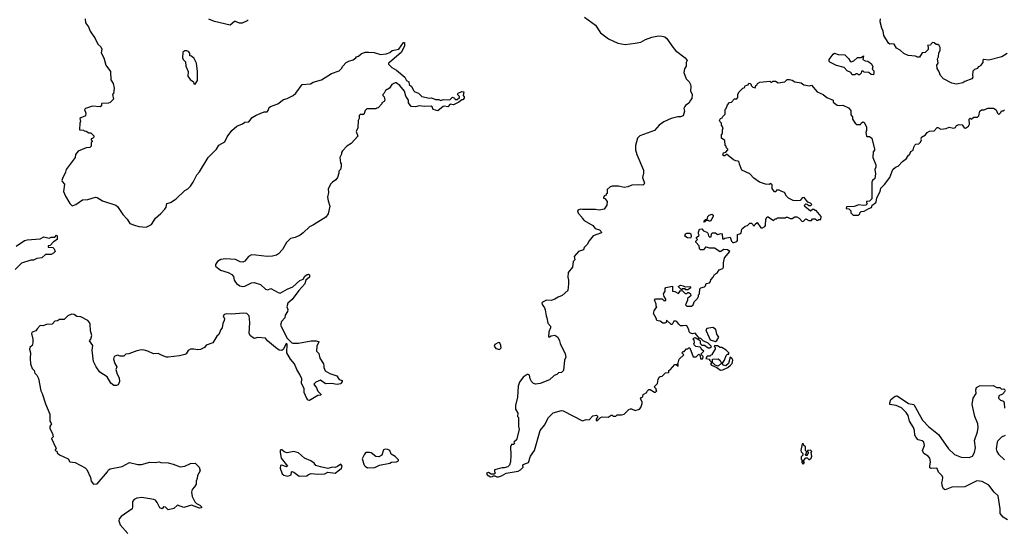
# Model space of a CAD drawing. Extents: x 2293139 to 2515392, y 824115 to 1006937.
# Tile 158 of 256: x 2402825 to 2413494, y 902790 to 908338. Entities that reach past the tile are written whole.
import ezdxf

# ---------------------------------------------------------------- set-up
doc = ezdxf.new("R2010")
doc.units = 0

msp = doc.modelspace()

# ---------------------------------------------------------------- linework, layer by layer
at = {"layer": '0CON10XD'}
for points in [[(2403536, 908346), (2403538, 908305), (2403571, 908261), (2403588, 908215), (2403644, 908134), (2403672, 908072), (2403703, 908043), (2403715, 908020), (2403708, 907978), (2403738, 907925), (2403758, 907845), (2403808, 907775), (2403812, 907685), (2403838, 907645), (2403850, 907595), (2403840, 907535), (2403832, 907525), (2403840, 907475), (2403805, 907440), (2403787, 907433), (2403715, 907430), (2403710, 907425), (2403712, 907405), (2403697, 907393), (2403615, 907399), (2403538, 907375), (2403528, 907365), (2403542, 907325), (2403538, 907295), (2403488, 907275), (2403476, 907265), (2403482, 907235), (2403477, 907217), (2403472, 907142), (2403515, 907140), (2403523, 907133), (2403545, 907130), (2403575, 907110), (2403595, 907110), (2403628, 907078), (2403630, 907065), (2403615, 907050), (2403600, 907045), (2403600, 907035), (2403610, 907025), (2403610, 907015), (2403600, 907005), (2403600, 906965), (2403585, 906952), (2403545, 906948), (2403457, 906913), (2403428, 906875), (2403426, 906844), (2403327, 906715), (2403323, 906685), (2403287, 906615), (2403282, 906595), (2403284, 906584), (2403309, 906555), (2403300, 906475), (2403321, 906425), (2403367, 906345), (2403395, 906320), (2403435, 906334), (2403505, 906384), (2403562, 906388), (2403645, 906414), (2403665, 906409), (2403723, 906373), (2403865, 906328), (2403883, 906313), (2403943, 906225), (2403990, 906175), (2404018, 906128), (2404070, 906110), (2404115, 906095), (2404195, 906087), (2404252, 906118), (2404295, 906184), (2404355, 906236), (2404399, 906285), (2404411, 906305), (2404418, 906345), (2404460, 906355), (2404520, 906395), (2404615, 906487), (2404648, 906505), (2404675, 906533), (2404704, 906575), (2404744, 906656), (2404775, 906690), (2404868, 906842), (2404959, 906935), (2404984, 906976), (2405049, 907015), (2405073, 907067), (2405123, 907135), (2405177, 907183), (2405241, 907209), (2405264, 907226), (2405308, 907232), (2405345, 907277), (2405388, 907302), (2405475, 907338), (2405505, 907340), (2405517, 907353), (2405528, 907385), (2405542, 907398), (2405622, 907425), (2405685, 907474), (2405725, 907484), (2405787, 907515), (2405818, 907542), (2405885, 907634), (2405975, 907643), (2406005, 907659), (2406095, 907687), (2406205, 907756), (2406286, 907784), (2406313, 907807), (2406328, 907835), (2406363, 907875), (2406390, 907890), (2406438, 907902), (2406466, 907924), (2406474, 907936), (2406497, 907943), (2406525, 907968), (2406570, 907985), (2406605, 907986), (2406665, 907981), (2406735, 907960), (2406795, 907967), (2406835, 907982), (2406860, 908005), (2406933, 908017), (2406985, 908090), (2406995, 908090), (2406996, 908055), (2406963, 907987), (2406832, 907875), (2406823, 907865), (2406823, 907855), (2406858, 907818), (2406909, 907789), (2406999, 907715), (2407017, 907677), (2407040, 907665), (2407044, 907635), (2407072, 907612), (2407096, 907566), (2407106, 907556), (2407145, 907543), (2407182, 907505), (2407264, 907486), (2407289, 907489), (2407331, 907471), (2407365, 907471), (2407387, 907463), (2407415, 907472), (2407485, 907470), (2407515, 907498), (2407536, 907486), (2407545, 907472), (2407565, 907472), (2407590, 907495), (2407590, 907505), (2407570, 907525), (2407577, 907543), (2407615, 907560), (2407638, 907555), (2407630, 907515), (2407642, 907502), (2407642, 907488), (2407625, 907470), (2407615, 907470), (2407585, 907442), (2407527, 907413), (2407488, 907422), (2407465, 907392), (2407425, 907400), (2407413, 907397), (2407355, 907348), (2407305, 907364), (2407294, 907394), (2407285, 907399), (2407212, 907398)], [(2405302, 908338), (2405290, 908325), (2405235, 908300), (2405205, 908300), (2405165, 908320), (2405153, 908317), (2405105, 908278), (2404935, 908319), (2404875, 908343)], [(2408945, 908366), (2409065, 908277), (2409118, 908195), (2409205, 908131), (2409305, 908084), (2409385, 908070), (2409495, 908082), (2409554, 908096), (2409605, 908123), (2409675, 908150), (2409748, 908162), (2409785, 908161), (2409815, 908153), (2409838, 908135), (2409891, 908055), (2409932, 908005), (2410037, 907925), (2410058, 907895), (2410048, 907875), (2410048, 907835), (2410030, 907805), (2410023, 907765), (2410048, 907695), (2410078, 907665), (2410092, 907635), (2410098, 907615), (2410092, 907565), (2410112, 907525), (2410110, 907485), (2410093, 907467), (2410076, 907434), (2410041, 907409), (2410033, 907397), (2410022, 907375), (2410027, 907345), (2410013, 907297), (2409986, 907284), (2409955, 907283), (2409884, 907266), (2409805, 907232), (2409754, 907195), (2409702, 907135), (2409545, 907080), (2409521, 907055), (2409497, 906973), (2409498, 906925), (2409511, 906875), (2409583, 906705), (2409584, 906675), (2409572, 906625), (2409597, 906565), (2409589, 906551), (2409576, 906544), (2409535, 906548), (2409457, 906543), (2409416, 906524), (2409375, 906518), (2409315, 906531), (2409245, 906531), (2409222, 906525), (2409192, 906495), (2409190, 906455), (2409180, 906445), (2409180, 906435), (2409162, 906428), (2409150, 906415), (2409152, 906402), (2409165, 906400), (2409192, 906365), (2409188, 906325), (2409158, 906285), (2409105, 906273), (2409065, 906281), (2408925, 906278), (2408905, 906282), (2408883, 906277), (2408870, 906265), (2408875, 906240), (2408918, 906198), (2408920, 906185), (2408941, 906161), (2409035, 906108), (2409062, 906075), (2409109, 906059), (2409122, 906045), (2409130, 906025), (2409040, 905995), (2408995, 905940), (2408975, 905900), (2408942, 905868), (2408936, 905844), (2408880, 905825), (2408835, 905770), (2408840, 905735), (2408822, 905715), (2408816, 905654), (2408768, 905595), (2408763, 905545), (2408772, 905515), (2408772, 905475), (2408765, 905400), (2408704, 905346), (2408660, 905330), (2408625, 905307), (2408585, 905292), (2408535, 905297), (2408490, 905275), (2408482, 905265), (2408485, 905250), (2408512, 905215), (2408518, 905192), (2408528, 905125), (2408538, 905105), (2408548, 905048), (2408578, 905015), (2408577, 904995), (2408558, 904952), (2408555, 904900), (2408565, 904898), (2408585, 904911), (2408625, 904918), (2408658, 904895), (2408676, 904856), (2408683, 904825), (2408737, 904715), (2408743, 904677), (2408728, 904645), (2408717, 904533), (2408695, 904512), (2408662, 904508), (2408645, 904492), (2408615, 904478), (2408565, 904433), (2408465, 904393), (2408415, 904387), (2408394, 904394), (2408372, 904415), (2408358, 904445), (2408348, 904485), (2408335, 904492), (2408325, 904492), (2408279, 904461), (2408242, 904408), (2408226, 904365), (2408219, 904245), (2408197, 904155), (2408198, 904115), (2408222, 904072), (2408220, 904035), (2408230, 904025), (2408230, 903925), (2408238, 903895), (2408207, 903783), (2408180, 903755), (2408188, 903742), (2408175, 903730), (2408155, 903730), (2408143, 903707), (2408147, 903615), (2408142, 903545), (2408132, 903508), (2408115, 903488), (2408073, 903477), (2408052, 903478), (2407970, 903455), (2407970, 903435), (2407980, 903425), (2407965, 903410), (2407935, 903410), (2407905, 903428), (2407885, 903420), (2407891, 903401), (2407925, 903382), (2407947, 903383), (2407955, 903390), (2407975, 903390), (2407995, 903380), (2408015, 903382)], [(2413525, 907970), (2413466, 907934), (2413325, 907898), (2413273, 907907), (2413262, 907898), (2413260, 907875), (2413238, 907842), (2413225, 907830), (2413212, 907828), (2413205, 907810), (2413173, 907797), (2413152, 907778), (2413148, 907735), (2413152, 907715), (2413143, 907697), (2413065, 907668), (2413045, 907652), (2412975, 907638), (2412925, 907648), (2412837, 907697), (2412803, 907733), (2412785, 907780), (2412765, 907810), (2412762, 907845), (2412778, 907865), (2412772, 907915), (2412782, 907935), (2412783, 907977), (2412798, 908005), (2412798, 908035), (2412788, 908058), (2412775, 908070), (2412755, 908070), (2412735, 908088), (2412715, 908090), (2412700, 908075), (2412695, 908060), (2412662, 908058), (2412670, 908045), (2412670, 908015), (2412635, 907982), (2412605, 907980), (2412575, 907932), (2412555, 907932), (2412533, 907943), (2412451, 907951), (2412405, 907973), (2412366, 908006), (2412325, 908028), (2412301, 908071), (2412275, 908077), (2412255, 908073), (2412240, 908085), (2412190, 908165), (2412182, 908215), (2412167, 908245), (2412148, 908315), (2412153, 908347)], [(2404725, 907640), (2404753, 907677), (2404753, 907775), (2404740, 907865), (2404716, 907916), (2404685, 907942), (2404670, 907945), (2404668, 907975), (2404653, 907993), (2404635, 908002), (2404615, 908002), (2404592, 907985), (2404588, 907925), (2404598, 907905), (2404622, 907882), (2404624, 907834), (2404652, 907775), (2404648, 907725), (2404671, 907691), (2404710, 907665), (2404712, 907642), (2404725, 907640)], [(2412075, 907740), (2412050, 907745), (2412027, 907767), (2411975, 907770), (2411965, 907780), (2411945, 907780), (2411942, 907758), (2411925, 907740), (2411915, 907740), (2411905, 907750), (2411885, 907750), (2411875, 907740), (2411845, 907740), (2411830, 907765), (2411792, 907785), (2411759, 907819), (2411675, 907840), (2411605, 907878), (2411598, 907885), (2411598, 907905), (2411638, 907965), (2411655, 907976), (2411695, 907962), (2411767, 907957), (2411806, 907916), (2411825, 907888), (2411835, 907882), (2411865, 907892), (2411905, 907928), (2411942, 907928), (2411967, 907947), (2411960, 907905), (2411985, 907892), (2412015, 907890), (2412055, 907860), (2412070, 907825), (2412063, 907803), (2412080, 907785), (2412082, 907765), (2412075, 907740)], [(2407212, 907398), (2407155, 907404), (2407115, 907394), (2407067, 907397), (2407038, 907435), (2407037, 907467), (2407008, 907508), (2406994, 907564), (2406945, 907626), (2406905, 907654), (2406895, 907654), (2406858, 907635), (2406833, 907597), (2406790, 907570), (2406775, 907540), (2406760, 907525), (2406760, 907515), (2406775, 907500), (2406782, 907465), (2406775, 907450), (2406750, 907435), (2406750, 907425), (2406708, 907382), (2406695, 907380), (2406685, 907370), (2406585, 907370), (2406570, 907355), (2406555, 907310), (2406515, 907310), (2406505, 907300), (2406502, 907265), (2406493, 907245), (2406488, 907165), (2406470, 907125), (2406488, 907075), (2406418, 906995), (2406370, 906965), (2406322, 906915), (2406313, 906897), (2406312, 906878), (2406293, 906845), (2406300, 906785), (2406310, 906775), (2406310, 906745), (2406300, 906715), (2406283, 906697), (2406282, 906675), (2406267, 906625), (2406249, 906601), (2406213, 906577), (2406195, 906558), (2406169, 906505), (2406170, 906465), (2406162, 906415), (2406166, 906375), (2406184, 906315), (2406166, 906234), (2406142, 906195), (2406008, 906112), (2405967, 906093), (2405898, 906025), (2405865, 906003), (2405810, 905975), (2405760, 905965), (2405717, 905923), (2405673, 905847), (2405630, 905800), (2405606, 905784), (2405566, 905774), (2405505, 905769), (2405385, 905786), (2405335, 905787), (2405305, 905770), (2405265, 905718), (2405242, 905708), (2405215, 905712), (2405165, 905739), (2405055, 905744), (2405005, 905736), (2404968, 905715), (2404948, 905685), (2404948, 905665), (2405002, 905622), (2405085, 905597), (2405124, 905574), (2405140, 905555), (2405150, 905515), (2405163, 905493), (2405176, 905476), (2405212, 905452), (2405236, 905446), (2405265, 905449), (2405335, 905483), (2405365, 905489), (2405436, 905466), (2405490, 905415), (2405515, 905410), (2405545, 905423), (2405625, 905378), (2405648, 905372), (2405724, 905416), (2405785, 905440), (2405861, 905509), (2405896, 905524), (2405915, 905558), (2405940, 905575), (2405955, 905578), (2405965, 905570), (2405967, 905545), (2405927, 905515), (2405913, 905475), (2405848, 905402), (2405777, 905305), (2405730, 905265), (2405720, 905225), (2405730, 905195), (2405728, 905175), (2405702, 905135), (2405697, 905105), (2405662, 905065), (2405651, 905025), (2405725, 904886), (2405775, 904834), (2405785, 904829), (2405845, 904830), (2405985, 904854), (2406036, 904856), (2406070, 904845), (2406062, 904838), (2406043, 904797), (2406042, 904745), (2406068, 904718), (2406076, 904666), (2406117, 904605), (2406122, 904585), (2406120, 904565), (2406135, 904532), (2406185, 904500), (2406262, 904475), (2406285, 904438), (2406320, 904425), (2406320, 904415), (2406310, 904395), (2406301, 904389), (2406265, 904382), (2406203, 904393), (2406138, 904388), (2406085, 904428), (2406033, 904407), (2406012, 904385), (2406040, 904345), (2406055, 904310), (2406090, 904275), (2406088, 904265), (2406055, 904262), (2405965, 904210), (2405952, 904212), (2405935, 904230), (2405908, 904295), (2405906, 904336), (2405879, 904395), (2405881, 904445), (2405861, 904491), (2405828, 904545), (2405802, 904605), (2405761, 904655), (2405721, 904725), (2405725, 904818), (2405713, 904825), (2405684, 904766), (2405665, 904751), (2405635, 904756), (2405596, 904785), (2405510, 904855), (2405488, 904885), (2405405, 904892), (2405365, 904882), (2405325, 904911), (2405313, 904935), (2405320, 905055), (2405310, 905125), (2405285, 905151), (2405245, 905157), (2405125, 905143), (2405065, 905150), (2405040, 905140), (2405031, 905125), (2405043, 905095), (2405042, 905075), (2405027, 905045), (2405018, 904995), (2405003, 904977), (2404982, 904925), (2404962, 904905), (2404916, 904834), (2404845, 904808), (2404828, 904785), (2404785, 904761), (2404755, 904758), (2404713, 904767), (2404675, 904767), (2404651, 904749), (2404630, 904715), (2404615, 904708), (2404555, 904692), (2404435, 904680), (2404415, 904680), (2404370, 904695), (2404325, 904718), (2404274, 904714), (2404215, 904742), (2404175, 904753), (2404145, 904757), (2404095, 904748), (2404007, 904713), (2403975, 904710), (2403955, 904690), (2403915, 904688), (2403885, 904700), (2403850, 904685), (2403840, 904655), (2403855, 904610), (2403878, 904575), (2403868, 904545), (2403882, 904495), (2403902, 904455), (2403907, 904415), (2403893, 904377), (2403875, 904370), (2403845, 904370), (2403813, 904395), (2403774, 904464), (2403695, 904516), (2403653, 904575), (2403623, 904633), (2403611, 904755), (2403617, 904805), (2403583, 904855), (2403597, 904873), (2403605, 904915), (2403591, 904965), (2403590, 905035), (2403583, 905055), (2403562, 905075), (2403486, 905116), (2403445, 905119), (2403415, 905140), (2403385, 905143), (2403348, 905125), (2403305, 905088), (2403255, 905087), (2403235, 905073), (2403205, 905068), (2403175, 905038), (2403115, 905033), (2403075, 905017), (2403045, 905021), (2403014, 904986), (2402998, 904965), (2402961, 904949), (2402952, 904935), (2402967, 904875), (2402969, 904835), (2402960, 904805), (2402936, 904784), (2402930, 904765), (2402942, 904725), (2402938, 904665), (2402942, 904605), (2402960, 904555), (2402980, 904535), (2402990, 904505), (2403010, 904485), (2403027, 904447), (2403053, 904313), (2403070, 904285), (2403103, 904173), (2403152, 904062), (2403152, 903985), (2403168, 903955), (2403153, 903927), (2403152, 903905), (2403182, 903852), (2403188, 903815), (2403170, 903795), (2403217, 903697), (2403220, 903685), (2403210, 903675), (2403210, 903665), (2403228, 903658), (2403232, 903642), (2403255, 903620), (2403350, 903575), (2403370, 903545), (2403425, 903537), (2403535, 903480), (2403551, 903461), (2403592, 903372), (2403598, 903335), (2403623, 903303), (2403665, 903304), (2403776, 903434), (2403788, 903455), (2403805, 903466), (2403936, 903494), (2404015, 903538), (2404105, 903514), (2404144, 903514), (2404235, 903540), (2404292, 903538), (2404335, 903543), (2404356, 903536), (2404435, 903532), (2404489, 903519), (2404565, 903488), (2404615, 903498), (2404675, 903527), (2404725, 903530), (2404768, 903485), (2404780, 903445), (2404750, 903395), (2404749, 903361), (2404738, 903335), (2404738, 903302), (2404719, 903271), (2404693, 903245), (2404686, 903214), (2404695, 903168), (2404721, 903111), (2404740, 903090), (2404776, 903075), (2404794, 903055), (2404796, 903044), (2404775, 903042), (2404685, 903072), (2404605, 903049), (2404535, 903072), (2404494, 903036), (2404435, 903022), (2404405, 903052), (2404384, 903056), (2404367, 903033), (2404344, 903044), (2404314, 903104), (2404295, 903128), (2404280, 903135), (2404147, 903157), (2404095, 903149), (2404064, 903135), (2404047, 903115), (2404049, 903055), (2404042, 903035), (2403925, 902952), (2403904, 902925), (2403898, 902905), (2403912, 902862), (2403995, 902767)], [(2408015, 903382), (2408047, 903393), (2408095, 903422), (2408225, 903442), (2408250, 903455), (2408280, 903485), (2408278, 903505), (2408282, 903515), (2408340, 903535), (2408360, 903605), (2408403, 903665), (2408464, 903885), (2408510, 903940), (2408556, 904024), (2408605, 904074), (2408695, 904100), (2408715, 904096), (2408925, 903988), (2408965, 904002), (2408995, 904000), (2409035, 904042), (2409075, 904048), (2409090, 904035), (2409070, 904005), (2409070, 903990), (2409085, 903990), (2409120, 904025), (2409135, 904032), (2409202, 904028), (2409235, 904050), (2409245, 904050), (2409255, 904040), (2409285, 904040), (2409298, 904052), (2409345, 904052), (2409375, 904060), (2409425, 904110), (2409443, 904117), (2409455, 904118), (2409495, 904100), (2409540, 904115), (2409557, 904133), (2409570, 904175), (2409570, 904195), (2409552, 904225), (2409555, 904240), (2409565, 904240), (2409578, 904252), (2409580, 904275), (2409620, 904295), (2409625, 904310), (2409643, 904327), (2409657, 904327), (2409705, 904300), (2409715, 904300), (2409730, 904315), (2409720, 904325), (2409720, 904335), (2409700, 904355), (2409737, 904393), (2409743, 904437), (2409755, 904460), (2409765, 904470), (2409788, 904472), (2409823, 904507), (2409858, 904512), (2409860, 904535), (2409875, 904540), (2409925, 904600), (2409938, 904598), (2409960, 904580), (2409960, 904595), (2409950, 904605), (2409960, 904615), (2409972, 904655), (2410020, 904705), (2410000, 904725), (2410015, 904740), (2410025, 904740), (2410052, 904768), (2410065, 904770), (2410075, 904780), (2410088, 904778), (2410122, 904682), (2410157, 904683), (2410185, 904710), (2410200, 904695), (2410202, 904662), (2410228, 904662), (2410230, 904685), (2410212, 904702), (2410210, 904715), (2410240, 904745), (2410212, 904762), (2410210, 904775), (2410198, 904788), (2410153, 904793), (2410132, 904812), (2410130, 904825), (2410138, 904835), (2410132, 904862), (2410120, 904875), (2410132, 904888), (2410145, 904890), (2410188, 904868), (2410200, 904855), (2410198, 904835), (2410203, 904823), (2410218, 904808), (2410247, 904807), (2410285, 904778), (2410302, 904778), (2410320, 904795), (2410285, 904832), (2410230, 904855), (2410205, 904880), (2410192, 904882), (2410145, 904940), (2410115, 904930), (2410095, 904938), (2410078, 904955), (2410077, 904977), (2410055, 905018), (2410035, 905022), (2410013, 905017), (2409985, 905020), (2409968, 905035), (2409947, 905067), (2409935, 905070), (2409915, 905070), (2409896, 905034), (2409885, 905032), (2409835, 905080), (2409830, 905055), (2409815, 905048), (2409795, 905048), (2409765, 905070), (2409742, 905072), (2409730, 905075), (2409722, 905102), (2409692, 905152), (2409699, 905181), (2409730, 905225), (2409723, 905233), (2409722, 905255), (2409712, 905282), (2409702, 905295), (2409715, 905310), (2409735, 905312), (2409785, 905310), (2409805, 905292), (2409826, 905294), (2409827, 905307), (2409808, 905338), (2409802, 905365), (2409818, 905395), (2409818, 905422), (2409827, 905433), (2409897, 905447), (2409900, 905395), (2409925, 905390), (2409965, 905370), (2409985, 905400), (2410008, 905398), (2410035, 905370), (2410055, 905370), (2410065, 905380), (2410075, 905380), (2410092, 905365), (2410097, 905343), (2410060, 905315), (2410060, 905295), (2410040, 905245), (2410055, 905230), (2410105, 905232), (2410122, 905245), (2410132, 905278), (2410170, 905315), (2410180, 905335), (2410180, 905355), (2410190, 905365), (2410195, 905420), (2410205, 905430), (2410245, 905440), (2410257, 905453), (2410262, 905478), (2410300, 905485), (2410312, 905498), (2410313, 905517), (2410340, 905545), (2410354, 905576), (2410385, 905598), (2410404, 905626), (2410445, 905640), (2410452, 905655), (2410453, 905703), (2410462, 905755), (2410520, 905825), (2410495, 905842), (2410455, 905847), (2410415, 905822), (2410355, 905862), (2410305, 905860), (2410265, 905872), (2410255, 905870), (2410235, 905842), (2410203, 905843), (2410190, 905855), (2410187, 905887), (2410150, 905925), (2410150, 905935), (2410170, 905955), (2410160, 905965), (2410160, 905975), (2410188, 906002), (2410180, 906015), (2410180, 906035), (2410190, 906065), (2410215, 906070), (2410235, 906050), (2410270, 906035), (2410282, 906022), (2410290, 905995), (2410305, 905980), (2410317, 905983), (2410320, 906015), (2410333, 906027), (2410365, 906028), (2410385, 906010), (2410425, 906020), (2410438, 906015), (2410442, 905962), (2410455, 905960), (2410465, 905970), (2410525, 905978), (2410538, 905935), (2410553, 905923), (2410565, 905922), (2410595, 905932), (2410602, 905945), (2410602, 906008), (2410630, 906015), (2410642, 906028), (2410650, 906065), (2410662, 906078), (2410685, 906100), (2410710, 906105), (2410735, 906130), (2410755, 906130), (2410785, 906100), (2410795, 906120), (2410815, 906140), (2410855, 906082), (2410875, 906080), (2410900, 906095), (2410908, 906105), (2410910, 906175), (2410925, 906200), (2410935, 906200), (2410995, 906160), (2411012, 906178), (2411025, 906180), (2411035, 906190), (2411125, 906190), (2411132, 906198), (2411145, 906198), (2411173, 906183), (2411195, 906182), (2411225, 906200), (2411245, 906200), (2411270, 906185), (2411305, 906150), (2411318, 906152), (2411345, 906178), (2411375, 906160), (2411405, 906160), (2411415, 906180), (2411445, 906180), (2411463, 906163), (2411475, 906160), (2411485, 906170), (2411507, 906173), (2411510, 906205), (2411455, 906270), (2411445, 906270), (2411435, 906280), (2411415, 906280), (2411395, 906260), (2411332, 906312), (2411330, 906325), (2411345, 906340), (2411358, 906338), (2411375, 906322), (2411397, 906323), (2411410, 906335), (2411395, 906350), (2411365, 906360), (2411325, 906410), (2411304, 906406), (2411282, 906378), (2411245, 906372), (2411205, 906379), (2411155, 906403), (2411133, 906425), (2411113, 906463), (2411084, 906474), (2411055, 906488), (2411025, 906490), (2411018, 906472), (2411005, 906470), (2410978, 906508), (2410977, 906547), (2410965, 906560), (2410945, 906552), (2410907, 906553), (2410840, 906575), (2410781, 906621), (2410735, 906668), (2410650, 906705), (2410623, 906773), (2410622, 906792), (2410610, 906805), (2410585, 906808), (2410559, 906819), (2410485, 906880), (2410465, 906860), (2410455, 906860), (2410445, 906870), (2410450, 906895), (2410478, 906902), (2410500, 906925), (2410500, 906935), (2410482, 906952), (2410480, 906965), (2410470, 906975), (2410467, 907027), (2410430, 907055), (2410430, 907095), (2410440, 907105), (2410440, 907145), (2410448, 907165), (2410430, 907195), (2410430, 907215), (2410410, 907235), (2410408, 907245), (2410420, 907265), (2410438, 907272), (2410445, 907290), (2410468, 907312), (2410470, 907365), (2410480, 907375), (2410494, 907416), (2410515, 907440), (2410538, 907442), (2410572, 907478), (2410595, 907480), (2410608, 907495), (2410608, 907532), (2410620, 907555), (2410660, 907595), (2410675, 907600), (2410690, 907625), (2410717, 907633), (2410725, 907648), (2410740, 907645), (2410750, 907635), (2410750, 907625), (2410770, 907605), (2410795, 907600), (2410800, 907625), (2410815, 907630), (2410820, 907645), (2410845, 907662), (2410955, 907670), (2410965, 907660), (2410975, 907660), (2410985, 907670), (2411015, 907670), (2411045, 907652), (2411117, 907663), (2411142, 907688), (2411165, 907690), (2411195, 907682), (2411223, 907663), (2411292, 907652), (2411321, 907631), (2411385, 907622), (2411405, 907628), (2411467, 907557), (2411530, 907525), (2411570, 907495), (2411640, 907465), (2411640, 907445), (2411682, 907412), (2411705, 907408), (2411745, 907412), (2411805, 907382), (2411832, 907352), (2411830, 907305), (2411848, 907285), (2411848, 907258), (2411878, 907215), (2411895, 907200), (2411937, 907203), (2411944, 907216), (2411961, 907229), (2411975, 907222), (2412000, 907175), (2412000, 907135), (2411992, 907115), (2412000, 907075), (2412005, 907070), (2412035, 907072), (2412058, 907055), (2412088, 906935), (2412087, 906923), (2412072, 906905), (2412070, 906845), (2412102, 906765), (2412102, 906738), (2412090, 906715), (2412100, 906665), (2412090, 906615), (2412067, 906593), (2412060, 906575), (2412060, 906395), (2412035, 906370), (2412002, 906368), (2412000, 906355), (2412007, 906343), (2411992, 906328), (2411965, 906323), (2411918, 906332), (2411866, 906314), (2411783, 906307), (2411782, 906292), (2411808, 906288), (2411830, 906265), (2411830, 906245), (2411855, 906220), (2411915, 906220), (2411928, 906232), (2411930, 906245), (2411942, 906258), (2411975, 906260), (2412028, 906292), (2412055, 906300), (2412062, 906328), (2412085, 906340), (2412105, 906360), (2412113, 906407), (2412148, 906475), (2412158, 906512), (2412195, 906550)], [(2412195, 906550), (2412254, 906626), (2412288, 906715), (2412315, 906740), (2412345, 906750), (2412391, 906799), (2412436, 906834), (2412455, 906870), (2412467, 906873), (2412482, 906908), (2412507, 906923), (2412513, 906957), (2412524, 906976), (2412535, 906988), (2412567, 906993), (2412585, 907010), (2412598, 907035), (2412593, 907043), (2412598, 907065), (2412639, 907091), (2412660, 907115), (2412685, 907128), (2412735, 907132), (2412765, 907170), (2412775, 907170), (2412805, 907152), (2412865, 907158), (2412895, 907172), (2412945, 907163), (2412965, 907170), (2412975, 907190), (2413005, 907202), (2413038, 907198), (2413060, 907165), (2413075, 907163), (2413105, 907182), (2413118, 907205), (2413112, 907258), (2413125, 907270), (2413135, 907260), (2413165, 907280), (2413205, 907280), (2413220, 907295), (2413230, 907345), (2413248, 907362), (2413275, 907362), (2413315, 907378), (2413377, 907377), (2413405, 907360), (2413420, 907325), (2413435, 907310), (2413455, 907330), (2413465, 907350), (2413485, 907350), (2413495, 907360)], [(2410245, 906142), (2410240, 906155), (2410255, 906170), (2410268, 906172), (2410277, 906183), (2410280, 906205), (2410295, 906220), (2410325, 906230), (2410338, 906218), (2410338, 906205), (2410310, 906155), (2410295, 906152), (2410285, 906160), (2410265, 906160), (2410245, 906142)], [(2402785, 905881), (2402876, 905944), (2402905, 905951), (2403045, 905961), (2403087, 905983), (2403145, 905970), (2403165, 905980), (2403205, 905980), (2403225, 906000), (2403230, 905995), (2403230, 905955), (2403191, 905929), (2403155, 905890), (2403132, 905885), (2403135, 905872), (2403185, 905868), (2403198, 905855), (2403208, 905825), (2403190, 905805), (2403165, 905792), (2403105, 905790), (2403065, 905757), (2403012, 905748), (2402975, 905731), (2402945, 905730), (2402845, 905698), (2402775, 905630)], [(2410095, 905970), (2410061, 905971), (2410032, 905992), (2410040, 906015), (2410055, 906022), (2410085, 906022), (2410096, 906016), (2410102, 905985), (2410095, 905970)], [(2410065, 905410), (2410045, 905410), (2410035, 905420), (2410005, 905420), (2409995, 905410), (2409960, 905445), (2409985, 905460), (2410015, 905452), (2410035, 905440), (2410086, 905446), (2410098, 905432), (2410065, 905410)], [(2410365, 904850), (2410379, 904861), (2410400, 904895), (2410378, 904928), (2410372, 904965), (2410363, 904983), (2410335, 905000), (2410272, 904988), (2410260, 904975), (2410263, 904963), (2410307, 904867), (2410365, 904850)], [(2408025, 904760), (2408042, 904778), (2408040, 904805), (2408028, 904835), (2408015, 904838), (2407974, 904816), (2407968, 904798), (2407985, 904772), (2408025, 904760)], [(2410418, 904538), (2410445, 904542), (2410500, 904565), (2410529, 904591), (2410545, 904610), (2410552, 904645), (2410545, 904660), (2410522, 904678), (2410505, 904610), (2410477, 904583), (2410451, 904591), (2410440, 904605), (2410440, 904615), (2410464, 904646), (2410480, 904695), (2410495, 904710), (2410508, 904712), (2410510, 904725), (2410480, 904755), (2410432, 904782), (2410415, 904782), (2410385, 904800), (2410355, 904800), (2410350, 904795), (2410360, 904785), (2410360, 904765), (2410330, 904715), (2410328, 904702), (2410315, 904700), (2410305, 904690), (2410275, 904690), (2410260, 904665), (2410300, 904655), (2410300, 904645), (2410320, 904625), (2410320, 904615), (2410310, 904605), (2410322, 904592), (2410378, 904568), (2410418, 904538)], [(2410395, 904580), (2410362, 904592), (2410332, 904622), (2410332, 904658), (2410395, 904660), (2410415, 904642), (2410430, 904615), (2410395, 904580)], [(2413528, 902915), (2413482, 902942), (2413450, 902985), (2413449, 903035), (2413429, 903175), (2413385, 903216), (2413325, 903290), (2413255, 903332), (2413195, 903337), (2413065, 903271), (2412925, 903269), (2412855, 903240), (2412835, 903251), (2412826, 903275), (2412818, 903315), (2412824, 903346), (2412828, 903375), (2412822, 903392), (2412782, 903432), (2412765, 903470), (2412755, 903476), (2412701, 903471), (2412689, 903479), (2412686, 903495), (2412695, 903545), (2412688, 903585), (2412670, 903605), (2412624, 903635), (2412606, 903665), (2412628, 903722), (2412623, 903755), (2412605, 903773), (2412562, 903782), (2412538, 903808), (2412525, 903832), (2412520, 903885), (2412509, 903915), (2412466, 903985), (2412451, 904045), (2412430, 904080), (2412379, 904129), (2412323, 904153), (2412252, 904165), (2412252, 904185), (2412265, 904220), (2412313, 904257), (2412325, 904260), (2412335, 904260), (2412457, 904177), (2412515, 904167), (2412609, 903995), (2412673, 903925), (2412781, 903841), (2412889, 903685), (2412955, 903624), (2413025, 903595), (2413115, 903591), (2413148, 903605), (2413173, 903645), (2413183, 903695), (2413170, 903775), (2413202, 903868), (2413210, 903915), (2413207, 903955), (2413174, 904035), (2413146, 904165), (2413158, 904235), (2413188, 904285), (2413184, 904324), (2413192, 904348), (2413224, 904366), (2413375, 904372), (2413415, 904350), (2413445, 904350), (2413463, 904333), (2413490, 904335), (2413507, 904317)], [(2413505, 904310), (2413475, 904278), (2413435, 904260), (2413432, 904235), (2413453, 904213), (2413485, 904200), (2413492, 904185), (2413498, 904125)], [(2413505, 903829), (2413465, 903810), (2413425, 903773), (2413416, 903755), (2413406, 903685), (2413413, 903655), (2413430, 903625), (2413496, 903565)], [(2411315, 903520), (2411330, 903535), (2411320, 903545), (2411320, 903555), (2411342, 903588), (2411358, 903588), (2411375, 903570), (2411385, 903570), (2411400, 903585), (2411408, 903605), (2411400, 903645), (2411410, 903655), (2411395, 903670), (2411362, 903668), (2411360, 903655), (2411370, 903645), (2411370, 903635), (2411360, 903625), (2411358, 903612), (2411342, 903612), (2411340, 903625), (2411350, 903635), (2411350, 903655), (2411340, 903665), (2411340, 903705), (2411322, 903722), (2411318, 903738), (2411305, 903740), (2411290, 903665), (2411293, 903653), (2411310, 903635), (2411310, 903615), (2411293, 903597), (2411292, 903572), (2411300, 903565), (2411300, 903535), (2411315, 903520)], [(2405855, 903388), (2405935, 903392), (2405953, 903407), (2405985, 903418), (2406055, 903410), (2406133, 903413), (2406165, 903430), (2406245, 903421), (2406292, 903455), (2406312, 903475), (2406320, 903495), (2406305, 903517), (2406268, 903492), (2406245, 903483), (2406215, 903486), (2406165, 903472), (2406085, 903488), (2406034, 903504), (2406015, 903530), (2405980, 903555), (2405912, 903582), (2405845, 903641), (2405795, 903654), (2405725, 903640), (2405692, 903652), (2405665, 903673), (2405655, 903673), (2405647, 903665), (2405646, 903645), (2405660, 903585), (2405728, 903495), (2405715, 903490), (2405665, 903507), (2405652, 903505), (2405648, 903475), (2405670, 903415), (2405688, 903398), (2405732, 903388), (2405768, 903402), (2405770, 903435), (2405775, 903440), (2405795, 903433), (2405855, 903388)], [(2406595, 903478), (2406675, 903482), (2406725, 903508), (2406835, 903528), (2406855, 903540), (2406907, 903543), (2406930, 903555), (2406928, 903565), (2406895, 903603), (2406850, 903625), (2406836, 903665), (2406815, 903677), (2406785, 903680), (2406767, 903673), (2406748, 903615), (2406715, 903598), (2406685, 903602), (2406635, 903640), (2406615, 903646), (2406576, 903644), (2406560, 903625), (2406536, 903575), (2406559, 903509), (2406567, 903497), (2406595, 903478)]]:
    msp.add_lwpolyline(points, dxfattribs=at)

doc.saveas('drawing.dxf')
